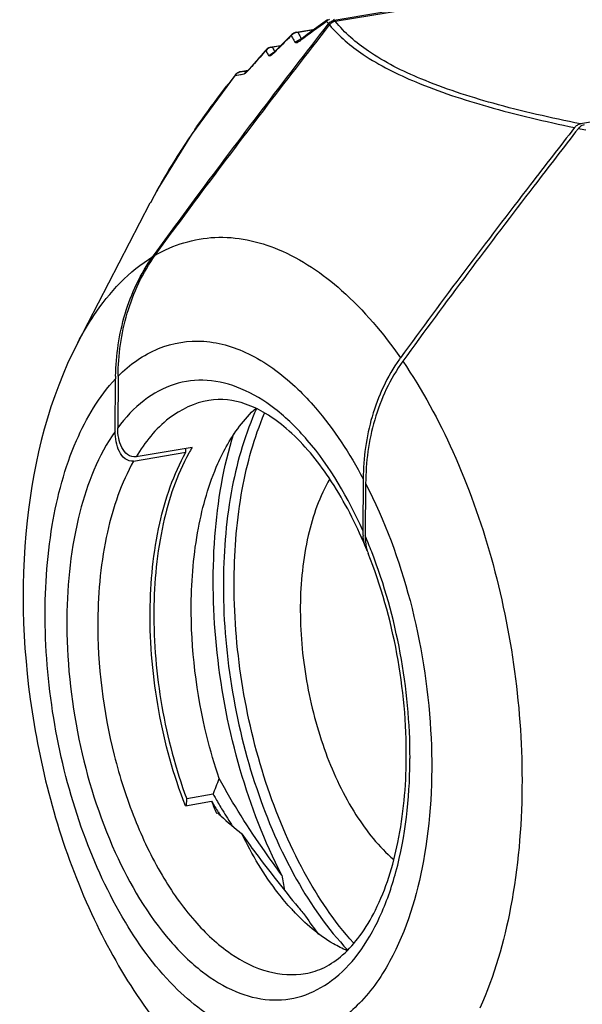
# Model space of a CAD drawing. Header units: millimetres. Extents: x 12 to 2508, y 25 to 1770.
# Tile 33 of 54: x 2144 to 2157, y 703 to 725. Entities that reach past the tile are written whole.
import ezdxf

# ---------------------------------------------------------------- set-up
doc = ezdxf.new("R2010")
doc.units = ezdxf.units.MM
for name, color, linetype in [('CABLE_PBL77', 7, 'Continuous'), ('COVER_J_ABL73', 7, 'Continuous'), ('new_view_8_VBL72', 7, 'Continuous')]:
    doc.layers.add(name, color=color, linetype=linetype)

# ---------------------------------------------------------------- blocks, each defined once
blk = doc.blocks.new('CABLE_PBL77', base_point=(3005.637, 1342.221))
at = {"layer": 'CABLE_PBL77', "color": 7}
for p, q in [((2993.099, 1354.343), (3003.322, 1356.065)), ((2993.122, 1354.315), (3003.376, 1356.042)), ((2992.254, 1354.072), (2992.662, 1354.141)), ((2992.964, 1354.255), (2992.969, 1354.261)), ((2992.146, 1354.017), (2991.923, 1353.794)), ((2992.196, 1354.052), (2992.197, 1354.053)), ((2992.197, 1354.053), (2992.203, 1354.056)), ((2992.337, 1353.899), (2992.332, 1353.896)), ((2992.343, 1353.903), (2992.337, 1353.899)), ((2992.496, 1354.018), (2992.343, 1353.903)), ((2991.686, 1353.737), (2991.903, 1353.773)), ((3008.859, 1353.749), (2998.605, 1352.021)), ((2991.731, 1353.602), (2991.729, 1353.6)), ((2991.168, 1353.216), (2991.008, 1353.189)), ((2991.161, 1353.208), (2991.153, 1353.201)), ((2987.359, 1347.126), (2988.983, 1350.252)), ((2989.04, 1349.052), (2989.074, 1349.1)), ((2989.04, 1349.052), (2989.075, 1349.1)), ((2988.263, 1346.377), (2988.253, 1345.223)), ((2988.197, 1345.145), (2988.207, 1346.319)), ((2988.609, 1344.479), (2989.78, 1344.676)), ((2989.919, 1344.786), (2988.665, 1344.575)), ((2989.78, 1344.676), (2989.781, 1344.763)), ((2993.746, 1344.083), (2993.736, 1342.929)), ((2993.8, 1343.98), (2993.79, 1342.805)), ((2989.796, 1336.772), (2989.797, 1336.928)), ((2990.388, 1337.028), (2989.797, 1336.928)), ((2989.767, 1336.772), (2990.354, 1336.871)), ((2990.462, 1336.604), (2990.493, 1336.61)), ((2990.503, 1336.629), (2990.509, 1336.619)), ((2990.507, 1336.633), (2990.513, 1336.622))]:
    blk.add_line(p, q, dxfattribs=at)
at = {"layer": 'CABLE_PBL77', "color": 2}
for p, q in [((2992.645, 1354.128), (2992.288, 1354.068)), ((2992.195, 1354.052), (2992.196, 1354.052)), ((2992.318, 1353.868), (2992.34, 1353.884)), ((2992.34, 1353.884), (2992.351, 1353.893)), ((2991.896, 1353.766), (2991.713, 1353.735)), ((2991.761, 1353.619), (2991.77, 1353.638)), ((2991.761, 1353.619), (2991.775, 1353.633)), ((2991.008, 1353.189), (2991.007, 1353.189)), ((2991.164, 1353.212), (2991.136, 1353.208)), ((2991.194, 1353.244), (2991.187, 1353.23)), ((2991.187, 1353.23), (2991.197, 1353.241)), ((2990.878, 1353.104), (2991.081, 1353.137)), ((2990.935, 1353.16), (2990.933, 1353.16)), ((2991.008, 1353.126), (2991.017, 1353.127)), ((2991.017, 1353.127), (2991.081, 1353.137)), ((2988.983, 1350.252), (2988.993, 1350.27)), ((2988.983, 1350.252), (2988.993, 1350.27))]:
    blk.add_line(p, q, dxfattribs=at)
at = {"layer": 'CABLE_PBL77', "color": 7}
for points in [[(2992.951, 1354.351), (2992.74, 1354.199), (2992.496, 1354.018)], [(2992.254, 1354.072), (2992.225, 1354.065), (2992.197, 1354.053)], [(2992.195, 1354.052), (2992.171, 1354.038), (2992.149, 1354.019), (2992.146, 1354.017)], [(2991.57, 1353.673), (2991.352, 1353.426), (2991.194, 1353.244)], [(2991.623, 1353.714), (2991.596, 1353.697), (2991.57, 1353.673)], [(2991.686, 1353.737), (2991.679, 1353.736), (2991.655, 1353.729), (2991.631, 1353.719), (2991.623, 1353.714)], [(2991.923, 1353.794), (2991.765, 1353.633), (2991.745, 1353.614), (2991.731, 1353.602)], [(2991.007, 1353.189), (2990.988, 1353.184), (2990.968, 1353.178), (2990.949, 1353.169), (2990.933, 1353.16)], [(2991.194, 1353.244), (2991.183, 1353.232), (2991.161, 1353.208)], [(2990.883, 1353.114), (2989.906, 1351.787), (2989.153, 1350.567), (2988.984, 1350.252)], [(2990.933, 1353.16), (2990.911, 1353.144), (2990.891, 1353.124), (2990.883, 1353.115)]]:
    blk.add_lwpolyline(points, dxfattribs=at)
at = {"layer": 'CABLE_PBL77', "color": 2}
for centre, radius, start, end in [((3009.879, 1330.571), 29.174, 125.5263, 126.9267), ((2993.083, 1354.167), 0.215, 115.2077, 136.8492), ((2995.015, 1355.934), 2.643, 217.7933, 218.2807), ((2995.035, 1355.95), 2.669, 218.2808, 218.7661), ((2995.158, 1355.958), 2.617, 217.3967, 218.107), ((2992.295, 1353.859), 0.209, 91.9313, 107.5114), ((2994.17, 1354.947), 2.077, 205.0471, 206.6527), ((2995.053, 1355.964), 2.691, 218.7657, 219.25), ((3017.171, 1328.675), 35.607, 134.9595, 135.246), ((3018.206, 1327.638), 37.073, 134.6828, 134.9593), ((2992.293, 1353.861), 0.206, 133.2412, 138.7015), ((2994.018, 1354.913), 2.092, 205.9545, 209.1689), ((2992.294, 1353.86), 0.208, 130.8458, 133.2447), ((2992.295, 1353.858), 0.211, 107.5241, 130.7953), ((2994.051, 1354.931), 2.129, 209.1685, 210.7765), ((2994.187, 1354.956), 2.096, 206.6553, 208.2672), ((2992.377, 1353.705), 0.206, 94.1784, 103.1468), ((2992.385, 1353.849), 0.0681, 127.3772, 137.3151), ((2994.227, 1354.978), 2.142, 208.2711, 209.6086), ((3016.248, 1331.535), 33.147, 138.1307, 138.7899), ((2991.724, 1353.531), 0.204, 93.3996, 141.3146), ((2992.785, 1354.34), 1.398, 209.197, 211.0027), ((2992.947, 1354.393), 1.398, 208.0493, 209.8535), ((2992.966, 1354.404), 1.42, 209.8557, 211.6607), ((2992.988, 1354.418), 1.447, 211.6565, 212.6037), ((3016.116, 1329.72), 34.122, 135.2444, 135.5089), ((2992.807, 1354.354), 1.424, 211.0049, 212.8035), ((2992.839, 1354.374), 1.462, 212.8039, 214.5839), ((2991.794, 1353.417), 0.204, 96.1044, 109.3193), ((2991.039, 1353.001), 0.19, 99.5351, 107.9901), ((2984.598, 1396.958), 44.236, 278.3313, 278.4987), ((2991.239, 1353.031), 0.19, 115.0207, 130.5004), ((3013.17, 1334.224), 29.06, 138.7802, 139.1245), ((3010.733, 1337.352), 25.344, 141.573, 142.2622), ((2991.041, 1352.998), 0.194, 123.0969, 130.9054), ((2991.244, 1353.026), 0.197, 130.5063, 145.5693), ((3004.758, 1341.71), 17.947, 145.4364, 147.3493), ((3006.748, 1391.658), 40.571, 258.359, 258.5968), ((3002.362, 1343.228), 15.111, 147.297, 150.6189), ((3000.869, 1344.072), 13.396, 150.6296, 152.4408), ((2983.619, 1338.431), 11.072, 21.2817, 23.2737), ((2982.979, 1337.853), 11.813, 359.5094, 359.8801)]:
    blk.add_arc(centre, radius, start, end, dxfattribs=at)
at = {"layer": 'CABLE_PBL77', "color": 7}
for centre, radius, start, end in [((2993.156, 1354.116), 0.237, 129.2369, 142.2442), ((2997.568, 1344.615), 3.697, 143.9548, 144.5509), ((2993.917, 1346.27), 5.71, 178.9108, 179.5078), ((2993.532, 1342.619), 4.212, 149.0387, 151.1121), ((2994.849, 1342.919), 1.113, 179.4853, 185.9751), ((2984.249, 1338.589), 10.343, 22.4853, 23.8528), ((2994.951, 1342.795), 1.161, 179.4799, 186.5212), ((2994.735, 1342.756), 0.941, 193.7541, 197.3205), ((2994.645, 1342.727), 0.846, 197.3086, 201.6876), ((2983.458, 1339.886), 7.496, 337.5836, 340.4691), ((3002.135, 1343.717), 13.518, 209.6576, 210.1506), ((3002.918, 1344.174), 14.424, 210.1588, 211.3377), ((3003.458, 1344.77), 15.301, 211.0803, 212.1435), ((3000.022, 1340.618), 10.369, 201.1833, 202.7744), ((3004.625, 1345.217), 16.425, 211.3489, 212.8393), ((2996.676, 1343.195), 9.033, 226.8061, 227.397), ((3004.332, 1345.317), 16.331, 212.1817, 212.498), ((2997.088, 1343.651), 9.647, 227.4286, 231.1019), ((3058.104, 1347.521), 67.313, 190.5293, 190.82536), ((3027.103, 1363.077), 45.036, 219.3763, 219.71), ((2995.986, 1337.974), 5.205, 222.5191, 223.0734), ((2999.751, 1339.077), 8.717, 213.2059, 216.4837)]:
    blk.add_arc(centre, radius, start, end, dxfattribs=at)
at = {"layer": 'CABLE_PBL77', "color": 2}
for points, knots in [([(2992.932, 1354.329), (2992.931, 1354.327), (2992.929, 1354.322), (2992.927, 1354.317), (2992.926, 1354.314)], [0, 0, 0, 0, 0.493355, 1, 1, 1, 1]), ([(2998.605, 1352.021), (2997.949, 1352.153), (2996.742, 1352.428), (2995.14, 1352.946), (2993.93, 1353.545), (2993.33, 1354.056), (2993.122, 1354.315)], [0, 0, 0, 0, 0.332495, 0.614861, 0.835139, 1, 1, 1, 1]), ([(2992.992, 1354.233), (2993.205, 1353.978), (2993.813, 1353.475), (2995.024, 1352.878), (2996.622, 1352.356), (2997.823, 1352.075), (2998.475, 1351.939)], [0, 0, 0, 0, 0.165523, 0.386556, 0.668798, 1, 1, 1, 1]), ([(2992.198, 1354.053), (2992.198, 1354.053), (2992.197, 1354.053), (2992.196, 1354.053), (2992.196, 1354.052)], [0, 0, 0, 0, 0.519033, 1, 1, 1, 1]), ([(2992.205, 1354.048), (2992.204, 1354.049), (2992.202, 1354.051), (2992.2, 1354.052), (2992.198, 1354.053)], [0, 0, 0, 0, 0.501785, 1, 1, 1, 1]), ([(2991.564, 1353.658), (2991.565, 1353.661), (2991.566, 1353.666), (2991.569, 1353.671), (2991.57, 1353.673)], [0, 0, 0, 0, 0.516008, 1, 1, 1, 1]), ([(2991.626, 1353.715), (2991.626, 1353.715), (2991.625, 1353.715), (2991.623, 1353.715), (2991.623, 1353.714)], [0, 0, 0, 0, 0.500593, 1, 1, 1, 1]), ([(2991.631, 1353.713), (2991.63, 1353.713), (2991.628, 1353.714), (2991.627, 1353.715), (2991.626, 1353.715)], [0, 0, 0, 0, 0.589424, 1, 1, 1, 1]), ([(2992.275, 1353.84), (2992.269, 1353.837), (2992.253, 1353.829), (2992.228, 1353.831), (2992.222, 1353.841)], [0, 0, 0, 0, 0.365096, 1, 1, 1, 1]), ([(2991.676, 1353.548), (2991.671, 1353.545), (2991.66, 1353.538), (2991.64, 1353.537), (2991.635, 1353.545)], [0, 0, 0, 0, 0.378627, 1, 1, 1, 1]), ([(2991.187, 1353.23), (2991.18, 1353.222), (2991.154, 1353.193), (2991.127, 1353.165), (2991.106, 1353.15)], [0, 0, 0, 0, 0.297295, 1, 1, 1, 1]), ([(2990.883, 1353.114), (2990.882, 1353.112), (2990.88, 1353.109), (2990.879, 1353.106), (2990.878, 1353.104)], [0, 0, 0, 0, 0.495936, 1, 1, 1, 1]), ([(2989.978, 1351.892), (2990.034, 1351.973), (2990.265, 1352.303), (2990.505, 1352.625), (2990.69, 1352.864)], [0, 0, 0, 0, 0.247105, 1, 1, 1, 1]), ([(2989.095, 1349.085), (2989.496, 1349.317), (2990.442, 1349.609), (2991.403, 1349.4), (2991.847, 1349.214)], [0, 0, 0, 0, 0.490091, 1, 1, 1, 1]), ([(2987.359, 1347.126), (2987.469, 1347.336), (2987.9, 1348.076), (2988.509, 1348.731), (2989.04, 1349.052)], [0, 0, 0, 0, 0.277008, 1, 1, 1, 1]), ([(2991.847, 1349.214), (2992.366, 1348.997), (2993.4, 1348.286), (2994.197, 1347.337), (2994.578, 1346.791)], [0, 0, 0, 0, 0.45763, 1, 1, 1, 1]), ([(2988.263, 1346.377), (2988.52, 1346.637), (2989.112, 1347.067), (2990.215, 1347.241), (2991.33, 1346.882), (2991.971, 1346.388), (2992.281, 1346.09)], [0, 0, 0, 0, 0.24306, 0.470114, 0.714432, 1, 1, 1, 1]), ([(2994.632, 1346.712), (2995.068, 1346.076), (2995.841, 1344.651), (2996.958, 1341.498), (2997.313, 1338.908), (2997.298, 1337.179)], [0, 0, 0, 0, 0.230721, 0.482242, 1, 1, 1, 1]), ([(2990.889, 1331.763), (2990.406, 1331.966), (2989.448, 1332.679), (2988.315, 1334.214), (2987.409, 1336.187), (2986.811, 1338.434), (2986.569, 1340.76), (2986.707, 1342.965), (2987.209, 1344.862), (2987.833, 1345.924), (2988.207, 1346.32)], [0, 0, 0, 0, 0.096624, 0.213992, 0.349066, 0.494443, 0.640741, 0.778415, 0.899533, 1, 1, 1, 1]), ([(2993.736, 1342.929), (2993.414, 1343.651), (2992.84, 1344.646), (2991.825, 1345.651), (2991.06, 1346.124), (2990.271, 1346.331), (2989.496, 1346.238), (2988.794, 1345.852), (2988.422, 1345.451), (2988.253, 1345.223)], [0, 0, 0, 0, 0.320801, 0.4569, 0.576002, 0.681668, 0.781337, 0.884689, 1, 1, 1, 1]), ([(2992.281, 1346.09), (2992.419, 1345.958), (2992.989, 1345.352), (2993.446, 1344.647), (2993.746, 1344.083)], [0, 0, 0, 0, 0.230218, 1, 1, 1, 1]), ([(2990.292, 1345.838), (2989.972, 1345.784), (2989.307, 1345.465), (2988.86, 1344.899), (2988.665, 1344.575)], [0, 0, 0, 0, 0.462349, 1, 1, 1, 1]), ([(2988.197, 1345.145), (2987.819, 1344.606), (2987.276, 1343.217), (2987.123, 1341.759), (2987.116, 1340.963)], [0, 0, 0, 0, 0.452767, 1, 1, 1, 1]), ([(2988.609, 1344.479), (2988.332, 1343.988), (2987.932, 1342.808), (2987.814, 1341.58), (2987.808, 1340.919)], [0, 0, 0, 0, 0.460476, 1, 1, 1, 1]), ([(2993.8, 1343.98), (2994.229, 1343.15), (2994.895, 1341.338), (2995.345, 1338.519), (2995.245, 1335.809), (2994.77, 1334.125), (2994.409, 1333.421)], [0, 0, 0, 0, 0.257401, 0.526908, 0.781946, 1, 1, 1, 1]), ([(2994.793, 1337.828), (2994.794, 1338.618), (2994.644, 1340.193), (2994.221, 1341.719), (2993.936, 1342.449)], [0, 0, 0, 0, 0.501894, 1, 1, 1, 1]), ([(2987.116, 1340.963), (2987.108, 1340.058), (2987.295, 1338.259), (2988.066, 1335.791), (2989.091, 1334.042), (2990.094, 1333.057), (2990.85, 1332.592), (2991.627, 1332.387), (2992.392, 1332.472), (2993.088, 1332.844), (2993.681, 1333.465), (2994.16, 1334.303), (2994.656, 1335.729), (2994.785, 1336.926), (2994.792, 1337.752)], [0, 0, 0, 0, 0.158106, 0.31312, 0.44903, 0.506747, 0.557339, 0.60229, 0.644674, 0.688503, 0.737242, 0.792834, 0.855745, 1, 1, 1, 1]), ([(2987.808, 1340.919), (2987.8, 1339.906), (2987.99, 1338.384), (2988.592, 1336.496), (2989.191, 1335.242), (2989.909, 1334.211), (2990.712, 1333.454), (2991.573, 1333.015), (2992.18, 1332.973), (2992.452, 1333.018)], [0, 0, 0, 0, 0.302754, 0.451679, 0.591043, 0.716286, 0.824868, 0.917563, 1, 1, 1, 1]), ([(2997.298, 1337.179), (2997.29, 1336.284), (2997.146, 1334.599), (2996.677, 1332.965), (2996.355, 1332.247)], [0, 0, 0, 0, 0.531907, 1, 1, 1, 1]), ([(2994.409, 1333.421), (2994.221, 1333.055), (2993.795, 1332.405), (2992.915, 1331.712), (2991.881, 1331.472), (2991.206, 1331.631), (2990.889, 1331.763)], [0, 0, 0, 0, 0.286629, 0.533178, 0.760812, 1, 1, 1, 1])]:
    blk.add_open_spline(points, degree=3, knots=knots, dxfattribs=at)
for points in [[(2992.951, 1354.351), (2992.943, 1354.345), (2992.937, 1354.338), (2992.932, 1354.329)], [(2992.254, 1354.072), (2992.265, 1354.074), (2992.277, 1354.072), (2992.288, 1354.068)], [(2992.138, 1353.997), (2992.138, 1354.004), (2992.141, 1354.012), (2992.146, 1354.017)], [(2992.222, 1353.841), (2992.25, 1353.873), (2992.289, 1353.896), (2992.33, 1353.906)], [(2992.318, 1353.868), (2992.304, 1353.857), (2992.29, 1353.848), (2992.275, 1353.84)], [(2992.318, 1353.868), (2992.322, 1353.878), (2992.327, 1353.888), (2992.334, 1353.895)], [(2991.686, 1353.737), (2991.695, 1353.738), (2991.704, 1353.738), (2991.713, 1353.735)], [(2991.635, 1353.545), (2991.659, 1353.574), (2991.692, 1353.597), (2991.727, 1353.609)], [(2991.713, 1353.574), (2991.701, 1353.564), (2991.689, 1353.555), (2991.676, 1353.548)], [(2991.761, 1353.619), (2991.745, 1353.603), (2991.729, 1353.588), (2991.713, 1353.574)], [(2990.878, 1353.104), (2990.888, 1353.119), (2990.9, 1353.133), (2990.913, 1353.144)], [(2990.935, 1353.16), (2990.949, 1353.169), (2990.964, 1353.177), (2990.981, 1353.182)], [(2991.106, 1353.15), (2991.098, 1353.144), (2991.09, 1353.139), (2991.081, 1353.137)]]:
    blk.add_open_spline(points, degree=3, dxfattribs=at)
at = {"layer": 'CABLE_PBL77', "color": 7}
for points, knots in [([(2993.122, 1354.315), (2993.084, 1354.308), (2993.035, 1354.282), (2993, 1354.244), (2992.992, 1354.233)], [0, 0, 0, 0, 0.733817, 1, 1, 1, 1]), ([(2989.074, 1349.1), (2989.391, 1349.536), (2990.666, 1351.271), (2991.975, 1352.98), (2992.964, 1354.255)], [0, 0, 0, 0, 0.250415, 1, 1, 1, 1]), ([(2989.095, 1349.085), (2989.412, 1349.52), (2990.691, 1351.252), (2992.002, 1352.959), (2992.992, 1354.233)], [0, 0, 0, 0, 0.2504, 1, 1, 1, 1]), ([(2998.475, 1351.939), (2998.145, 1351.515), (2996.828, 1349.812), (2995.528, 1348.096), (2994.578, 1346.791)], [0, 0, 0, 0, 0.249671, 1, 1, 1, 1]), ([(2998.561, 1351.921), (2998.228, 1351.492), (2996.9, 1349.77), (2995.589, 1348.034), (2994.632, 1346.712)], [0, 0, 0, 0, 0.249656, 1, 1, 1, 1]), ([(2998.692, 1352.003), (2998.654, 1351.997), (2998.605, 1351.97), (2998.57, 1351.932), (2998.561, 1351.921)], [0, 0, 0, 0, 0.733797, 1, 1, 1, 1]), ([(2988.208, 1346.379), (2988.217, 1346.848), (2988.352, 1347.794), (2988.761, 1348.667), (2989.04, 1349.052)], [0, 0, 0, 0, 0.496917, 1, 1, 1, 1]), ([(2988.263, 1346.377), (2988.267, 1346.851), (2988.398, 1347.81), (2988.812, 1348.696), (2989.095, 1349.085)], [0, 0, 0, 0, 0.496629, 1, 1, 1, 1]), ([(2987.359, 1347.126), (2986.723, 1345.9), (2985.998, 1343.011), (2986.201, 1338.557), (2987.469, 1334.282), (2989.1, 1331.79), (2990.103, 1330.841)], [0, 0, 0, 0, 0.238137, 0.500005, 0.76187, 1, 1, 1, 1]), ([(2994.556, 1346.76), (2994.28, 1346.373), (2993.877, 1345.497), (2993.75, 1344.551), (2993.746, 1344.083)], [0, 0, 0, 0, 0.503529, 1, 1, 1, 1]), ([(2994.632, 1346.712), (2994.348, 1346.319), (2993.933, 1345.425), (2993.804, 1344.458), (2993.8, 1343.98)], [0, 0, 0, 0, 0.50334, 1, 1, 1, 1]), ([(2993.708, 1342.772), (2993.49, 1343.265), (2993.017, 1344.143), (2992.247, 1345.059), (2991.593, 1345.543), (2991.025, 1345.823), (2990.564, 1345.884), (2990.292, 1345.838)], [0, 0, 0, 0, 0.331704, 0.611121, 0.728282, 0.830242, 1, 1, 1, 1]), ([(2990.497, 1344.427), (2990.553, 1344.552), (2990.775, 1345.004), (2991.078, 1345.421), (2991.35, 1345.667)], [0, 0, 0, 0, 0.272954, 1, 1, 1, 1]), ([(2991.364, 1345.661), (2991.108, 1345.103), (2990.737, 1343.827), (2990.624, 1342.511), (2990.618, 1341.811)], [0, 0, 0, 0, 0.467496, 1, 1, 1, 1]), ([(2990.859, 1341.851), (2990.864, 1342.519), (2990.969, 1343.779), (2991.306, 1345.005), (2991.538, 1345.549)], [0, 0, 0, 0, 0.53023, 1, 1, 1, 1]), ([(2988.609, 1344.479), (2988.544, 1344.468), (2988.398, 1344.518), (2988.279, 1344.699), (2988.21, 1344.912), (2988.197, 1345.067), (2988.197, 1345.145)], [0, 0, 0, 0, 0.228183, 0.469439, 0.728095, 1, 1, 1, 1]), ([(2988.665, 1344.575), (2988.601, 1344.564), (2988.457, 1344.609), (2988.336, 1344.785), (2988.266, 1344.994), (2988.252, 1345.145), (2988.253, 1345.223)], [0, 0, 0, 0, 0.228907, 0.469616, 0.727958, 1, 1, 1, 1]), ([(2991.924, 1335.221), (2991.537, 1335.971), (2990.911, 1337.6), (2990.408, 1340.162), (2990.343, 1342.708), (2990.617, 1344.349), (2990.85, 1345.094)], [0, 0, 0, 0, 0.249849, 0.512748, 0.76893, 1, 1, 1, 1]), ([(2988.979, 1341.116), (2988.985, 1341.778), (2989.103, 1343.005), (2989.503, 1344.185), (2989.78, 1344.676)], [0, 0, 0, 0, 0.539523, 1, 1, 1, 1]), ([(2989.843, 1344.654), (2989.573, 1344.165), (2989.184, 1342.997), (2989.068, 1341.783), (2989.063, 1341.13)], [0, 0, 0, 0, 0.461276, 1, 1, 1, 1]), ([(2989.899, 1341.271), (2989.904, 1341.843), (2989.996, 1342.92), (2990.293, 1343.966), (2990.497, 1344.427)], [0, 0, 0, 0, 0.531532, 1, 1, 1, 1]), ([(2992.999, 1344.08), (2992.77, 1343.692), (2992.44, 1342.747), (2992.344, 1341.764), (2992.339, 1341.232)], [0, 0, 0, 0, 0.458912, 1, 1, 1, 1]), ([(2994.71, 1337.827), (2994.717, 1338.611), (2994.571, 1340.177), (2994.146, 1341.692), (2993.858, 1342.415)], [0, 0, 0, 0, 0.502182, 1, 1, 1, 1]), ([(2990.618, 1341.811), (2990.611, 1341.023), (2990.737, 1339.443), (2991.286, 1337.18), (2992.149, 1335.169), (2992.952, 1334.015), (2993.399, 1333.545)], [0, 0, 0, 0, 0.265426, 0.531767, 0.78143, 1, 1, 1, 1]), ([(2993.529, 1333.705), (2993.098, 1334.182), (2992.327, 1335.332), (2991.498, 1337.318), (2990.972, 1339.536), (2990.852, 1341.082), (2990.859, 1341.851)], [0, 0, 0, 0, 0.220456, 0.4704, 0.735844, 1, 1, 1, 1]), ([(2989.767, 1336.772), (2989.501, 1337.459), (2989.107, 1338.894), (2988.973, 1340.375), (2988.979, 1341.116)], [0, 0, 0, 0, 0.498522, 1, 1, 1, 1]), ([(2989.063, 1341.13), (2989.057, 1340.416), (2989.182, 1338.985), (2989.549, 1337.596), (2989.797, 1336.928)], [0, 0, 0, 0, 0.500691, 1, 1, 1, 1]), ([(2990.523, 1337.38), (2990.418, 1337.691), (2990.052, 1338.956), (2989.891, 1340.282), (2989.899, 1341.271)], [0, 0, 0, 0, 0.248903, 1, 1, 1, 1]), ([(2992.339, 1341.232), (2992.334, 1340.674), (2992.431, 1339.557), (2992.848, 1337.976), (2993.494, 1336.607), (2994.097, 1335.853), (2994.429, 1335.57)], [0, 0, 0, 0, 0.270409, 0.540175, 0.788626, 1, 1, 1, 1]), ([(2992.455, 1333.019), (2992.601, 1333.043), (2992.903, 1333.145), (2993.321, 1333.438), (2993.707, 1333.876), (2994.191, 1334.696), (2994.6, 1336.036), (2994.705, 1337.199), (2994.71, 1337.827)], [0, 0, 0, 0, 0.078435, 0.165695, 0.267244, 0.385191, 0.66763, 1, 1, 1, 1]), ([(2991.924, 1335.221), (2991.798, 1335.392), (2991.297, 1336.089), (2990.831, 1336.813), (2990.523, 1337.38)], [0, 0, 0, 0, 0.24813, 1, 1, 1, 1]), ([(2991.03, 1336.143), (2991.13, 1336.001), (2991.535, 1335.444), (2991.963, 1334.904), (2992.29, 1334.505)], [0, 0, 0, 0, 0.251525, 1, 1, 1, 1]), ([(2992.149, 1334.456), (2992.043, 1334.571), (2991.608, 1335.09), (2991.259, 1335.677), (2991.03, 1336.143)], [0, 0, 0, 0, 0.23223, 1, 1, 1, 1]), ([(2993.387, 1333.53), (2993.281, 1333.575), (2992.834, 1333.803), (2992.447, 1334.137), (2992.183, 1334.419)], [0, 0, 0, 0, 0.229316, 1, 1, 1, 1])]:
    blk.add_open_spline(points, degree=3, knots=knots, dxfattribs=at)
for points in [[(2993.006, 1354.299), (2993.02, 1354.31), (2993.035, 1354.32), (2993.05, 1354.327)], [(2993.05, 1354.327), (2993.066, 1354.335), (2993.082, 1354.34), (2993.099, 1354.343)], [(2998.475, 1351.939), (2998.488, 1351.956), (2998.504, 1351.972), (2998.521, 1351.984)], [(2998.521, 1351.984), (2998.532, 1351.992), (2998.544, 1351.999), (2998.556, 1352.005)], [(2998.556, 1352.005), (2998.572, 1352.012), (2998.588, 1352.018), (2998.605, 1352.021)], [(2993.765, 1342.669), (2993.754, 1342.713), (2993.747, 1342.758), (2993.742, 1342.803)], [(2993.805, 1342.545), (2993.789, 1342.585), (2993.775, 1342.627), (2993.765, 1342.669)], [(2993.798, 1342.663), (2993.803, 1342.619), (2993.81, 1342.575), (2993.821, 1342.532)], [(2993.838, 1342.476), (2993.826, 1342.499), (2993.815, 1342.522), (2993.805, 1342.545)]]:
    blk.add_open_spline(points, degree=3, dxfattribs=at)
blk = doc.blocks.new('COVER_J_ABL73', base_point=(3039.784, 1361.409))
at = {"layer": 'CABLE_PBL77'}
blk.add_blockref('CABLE_PBL77', (3005.637, 1342.221), dxfattribs=at)
blk = doc.blocks.new('NEW_VIEW_8_VBL72', base_point=(3101.864, 1793.209))
at = {"layer": 'COVER_J_ABL73'}
blk.add_blockref('COVER_J_ABL73', (3039.784, 1361.409), dxfattribs=at)

msp = doc.modelspace()

# ---------------------------------------------------------------- block references
at = {"layer": 'new_view_8_VBL72'}
msp.add_blockref('NEW_VIEW_8_VBL72', (2260.193, 1164.347), dxfattribs=at)

doc.saveas('drawing.dxf')
